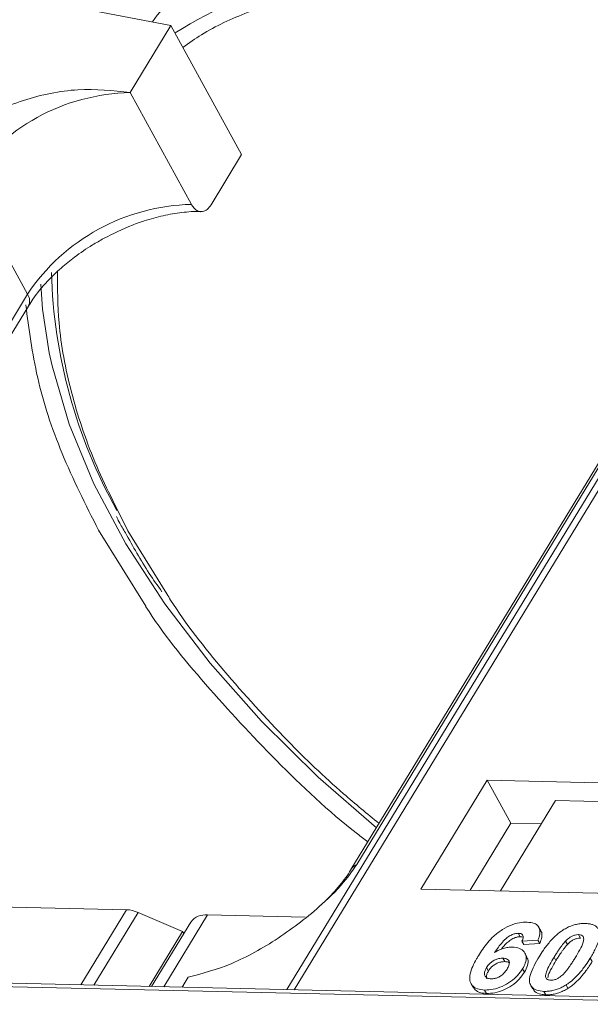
# Model space of a CAD drawing. Header units: millimetres. Extents: x -645 to 830, y -176 to 857.
# Tile 46 of 77: x 361 to 380, y 665 to 698. Entities that reach past the tile are written whole.
import ezdxf

# ---------------------------------------------------------------- set-up
doc = ezdxf.new("R2010")
doc.units = ezdxf.units.MM

msp = doc.modelspace()

# ---------------------------------------------------------------- linework, layer by layer
at = {"color": 7, "linetype": 'Continuous', "lineweight": 15}
for p, q in [((361.236, 698.637), (366.079, 697.71)), ((370.143, 665.918), (389.67, 698.009)), ((364.734, 695.5), (366.079, 697.71)), ((366.079, 697.71), (368.407, 693.455)), ((389.413, 697.99), (369.901, 665.923)), ((366.752, 691.813), (364.734, 695.5)), ((367.398, 691.798), (368.407, 693.455)), ((361.348, 688.856), (359.33, 692.544)), ((385.79, 692.531), (372.009, 669.882)), ((372.202, 670.05), (385.983, 692.699)), ((361.348, 688.856), (347.566, 666.207)), ((347.695, 665.972), (361.378, 688.459)), ((363.692, 681.07), (365.247, 678.562)), ((365.941, 678.969), (364.662, 681.048)), ((376.501, 672.825), (374.317, 669.235)), ((386.845, 672.588), (376.501, 672.825)), ((376.501, 672.825), (377.277, 671.407)), ((378.75, 672.158), (376.935, 669.175)), ((378.75, 672.158), (384.245, 672.032)), ((377.277, 671.407), (375.933, 669.198)), ((378.279, 671.384), (377.277, 671.407)), ((374.317, 669.235), (384.66, 668.997)), ((358.331, 668.7), (364.616, 668.556)), ((364.616, 668.556), (363.109, 666.079)), ((364.993, 668.468), (363.534, 666.069)), ((364.993, 668.468), (366.461, 667.842)), ((366.732, 668.149), (365.44, 666.026)), ((365.842, 666.016), (367.282, 668.383)), ((370.5, 668.309), (367.282, 668.383)), ((365.357, 666.028), (366.461, 667.842)), ((366.501, 667.769), (366.461, 667.842)), ((378.265, 667.859), (378.203, 667.972)), ((377.524, 667.779), (377.587, 667.666)), ((378.171, 667.553), (377.645, 667.518)), ((377.645, 667.518), (377.708, 667.405)), ((378.171, 667.553), (378.233, 667.44)), ((379.145, 667.41), (379.083, 667.524)), ((379.508, 667.734), (379.57, 667.62)), ((377.708, 667.405), (378.233, 667.44)), ((377.016, 666.958), (377.078, 666.845)), ((377.806, 667.007), (377.744, 667.12)), ((378.703, 666.99), (378.765, 666.877)), ((379.896, 666.963), (379.958, 666.849)), ((376.477, 666.648), (376.539, 666.535)), ((377.665, 666.611), (377.727, 666.498)), ((386.19, 665.55), (355.425, 666.256)), ((366.451, 666.003), (366.65, 666.33)), ((355.261, 666.143), (386.026, 665.437)), ((375.969, 666.116), (376.031, 666.003)), ((376.413, 665.909), (376.475, 665.796)), ((377.937, 666.056), (377.999, 665.943)), ((379.096, 666.075), (379.158, 665.962)), ((378.37, 665.864), (378.432, 665.751))]:
    msp.add_line(p, q, dxfattribs=at)
at = {"color": 7, "linetype": 'Continuous', "lineweight": 15, "flags": 128}
for points in [[(377.446, 702.603), (375.239, 702.551), (373.171, 702.291), (371.263, 701.826), (369.536, 701.162), (368.011, 700.305), (366.702, 699.265), (365.626, 698.054), (365.464, 697.828)], [(362.066, 686.92), (361.847, 688.353), (361.79, 689.183)], [(372.847, 671.259), (370.933, 672.925), (369.059, 674.773), (367.366, 676.686), (365.871, 678.642), (364.591, 680.621), (363.539, 682.603), (362.725, 684.566), (362.159, 686.49), (362.066, 686.92)]]:
    msp.add_lwpolyline(points, dxfattribs=at)
at = {"color": 7, "linetype": 'Continuous', "lineweight": 15}
for centre, radius, start, end in [((374.473, 684.387), 15.467, 88.173, 122.2769), ((364.885, 688.807), 6.695, 91.2925, 146.0732), ((366.903, 685.119), 6.695, 91.2925, 146.0732), ((379.079, 690.007), 16.945, 181.473, 209.2705), ((361.04, 688.633), 0.38, 332.7392, 35.9387), ((372.38, 669.65), 0.437, 114.0436, 148.1804), ((364.571, 667.518), 1.039, 66.0507, 87.522), ((367.21, 667.79), 0.598, 83.0653, 142.99)]:
    msp.add_arc(centre, radius, start, end, dxfattribs=at)
for points, knots in [([(366.473, 696.99), (366.673, 697.133), (367.311, 697.587), (368.741, 698.238), (370.772, 698.873), (373.169, 699.259), (374.9, 699.274), (375.753, 699.281)], [0, 0, 0, 0, 0.088375, 0.281114, 0.527622, 0.767417, 1, 1, 1, 1]), ([(364.734, 695.5), (364.167, 695.562), (363.032, 695.685), (361.19, 695.303), (359.719, 694.629), (358.763, 693.921), (358.449, 693.492), (358.333, 693.333)], [0, 0, 0, 0, 0.249096, 0.498243, 0.745205, 0.90541, 1, 1, 1, 1]), ([(363.857, 690.687), (364.172, 690.845), (364.615, 691.067), (365.279, 691.3), (365.832, 691.453), (366.446, 691.551), (366.866, 691.589), (367.054, 691.572), (367.067, 691.571)], [0, 0, 0, 0, 0.288391, 0.40474, 0.594322, 0.785544, 0.984773, 1, 1, 1, 1]), ([(367.398, 691.798), (367.357, 691.742), (367.275, 691.63), (367.121, 691.563), (366.966, 691.582), (366.838, 691.675), (366.776, 691.774), (366.752, 691.813)], [0, 0, 0, 0, 0.2146939, 0.4293877, 0.6440816, 0.8587754, 1, 1, 1, 1]), ([(361.392, 688.461), (361.436, 688.538), (361.589, 688.807), (361.956, 689.238), (362.43, 689.7), (362.929, 690.104), (363.403, 690.43), (363.736, 690.618), (363.857, 690.687)], [0, 0, 0, 0, 0.097286, 0.340622, 0.525469, 0.686972, 0.885597, 1, 1, 1, 1]), ([(364.662, 681.048), (364.276, 681.809), (363.491, 683.353), (362.741, 685.656), (362.339, 687.763), (362.34, 689.04), (362.341, 689.599)], [0, 0, 0, 0, 0.255322, 0.518562, 0.789217, 1, 1, 1, 1]), ([(361.295, 688.5), (361.397, 687.706), (361.601, 686.118), (362.413, 683.612), (363.267, 681.914), (363.692, 681.07)], [0, 0, 0, 0, 0.3344532, 0.6690302, 1, 1, 1, 1]), ([(364.282, 681.523), (364.309, 681.466), (364.393, 681.286), (364.504, 681.106), (364.58, 680.983)], [0, 0, 0, 0, 0.317467, 1, 1, 1, 1]), ([(364.58, 680.983), (364.827, 680.536), (365.185, 679.884), (365.639, 679.238), (365.781, 679.035)], [0, 0, 0, 0, 0.685846, 1, 1, 1, 1]), ([(372.934, 671.402), (372.54, 671.725), (371.478, 672.597), (369.732, 674.276), (367.812, 676.41), (366.503, 678.05), (365.983, 678.902), (365.941, 678.969)], [0, 0, 0, 0, 0.139905, 0.376826, 0.679842, 0.974606, 1, 1, 1, 1]), ([(365.247, 678.562), (365.249, 678.557), (365.787, 677.689), (367.201, 675.961), (369.522, 673.454), (371.358, 671.713), (372.45, 670.883), (372.565, 670.795)], [0, 0, 0, 0, 0.0017077, 0.3169131, 0.6379044, 0.9618689, 1, 1, 1, 1]), ([(366.65, 666.33), (367.116, 666.453), (368.049, 666.7), (369.622, 667.573), (370.915, 668.571), (371.784, 669.44), (372.088, 669.884), (372.202, 670.05)], [0, 0, 0, 0, 0.249096, 0.498243, 0.745205, 0.90541, 1, 1, 1, 1]), ([(372.007, 669.881), (372.004, 669.875), (371.919, 669.71), (371.636, 669.348), (371.275, 668.935), (371.011, 668.705), (370.941, 668.644)], [0, 0, 0, 0, 0.014876, 0.423831, 0.846052, 1, 1, 1, 1]), ([(376.207, 667.033), (376.254, 667.106), (376.394, 667.328), (376.64, 667.634), (376.991, 667.91), (377.316, 668.072), (377.602, 668.143), (377.756, 668.145), (377.812, 668.146)], [0, 0, 0, 0, 0.142337, 0.429127, 0.589943, 0.751205, 0.909895, 1, 1, 1, 1]), ([(377.812, 668.146), (377.897, 668.138), (378.049, 668.124), (378.189, 668.018), (378.252, 667.861), (378.227, 667.696), (378.184, 667.585), (378.171, 667.553)], [0, 0, 0, 0, 0.242691, 0.439002, 0.635006, 0.895059, 1, 1, 1, 1]), ([(378.208, 667.006), (378.254, 667.08), (378.359, 667.247), (378.584, 667.538), (378.816, 667.768), (378.987, 667.879), (379.006, 667.891)], [0, 0, 0, 0, 0.237381, 0.538918, 0.949082, 1, 1, 1, 1]), ([(378.233, 667.44), (378.258, 667.512), (378.307, 667.656), (378.313, 667.806), (378.265, 667.854), (378.262, 667.857)], [0, 0, 0, 0, 0.4817849, 0.9693075, 1, 1, 1, 1]), ([(379.006, 667.891), (379.052, 667.918), (379.144, 667.973), (379.292, 668.035), (379.442, 668.078), (379.564, 668.096), (379.661, 668.102), (379.708, 668.102), (379.732, 668.102)], [0, 0, 0, 0, 0.193776, 0.3936, 0.587864, 0.788908, 0.894169, 1, 1, 1, 1]), ([(379.732, 668.102), (379.774, 668.1), (379.86, 668.095), (379.973, 668.068), (380.07, 668.023), (380.131, 667.966), (380.167, 667.91), (380.179, 667.878), (380.185, 667.862)], [0, 0, 0, 0, 0.192627, 0.388684, 0.582013, 0.783201, 0.891038, 1, 1, 1, 1]), ([(380.185, 667.862), (380.193, 667.831), (380.207, 667.769), (380.197, 667.64), (380.156, 667.475), (380.077, 667.291), (379.989, 667.12), (379.927, 667.015), (379.896, 666.963)], [0, 0, 0, 0, 0.118432, 0.2393289, 0.4494336, 0.6641784, 0.8318201, 1, 1, 1, 1]), ([(377.524, 667.779), (377.488, 667.777), (377.414, 667.773), (377.282, 667.72), (377.132, 667.627), (376.941, 667.428), (376.824, 667.263), (376.744, 667.15)], [0, 0, 0, 0, 0.112049, 0.22438, 0.370115, 0.570276, 1, 1, 1, 1]), ([(376.966, 667.256), (376.966, 667.256), (377.016, 667.326), (377.109, 667.433), (377.269, 667.565), (377.405, 667.635), (377.514, 667.664), (377.566, 667.666), (377.587, 667.666)], [0, 0, 0, 0, 0.000071, 0.368569, 0.571075, 0.774891, 0.911654, 1, 1, 1, 1]), ([(377.645, 667.518), (377.663, 667.561), (377.692, 667.629), (377.682, 667.71), (377.641, 667.756), (377.582, 667.776), (377.54, 667.778), (377.524, 667.779)], [0, 0, 0, 0, 0.33384, 0.5245467, 0.7163724, 0.8918244, 1, 1, 1, 1]), ([(377.587, 667.666), (377.622, 667.665), (377.661, 667.663), (377.683, 667.646), (377.685, 667.644)], [0, 0, 0, 0, 0.900108, 1, 1, 1, 1]), ([(378.703, 666.99), (378.725, 667.027), (378.771, 667.101), (378.835, 667.201), (378.896, 667.29), (378.953, 667.368), (379.013, 667.447), (379.06, 667.498), (379.083, 667.524)], [0, 0, 0, 0, 0.20527, 0.410616, 0.557148, 0.703844, 0.851475, 1, 1, 1, 1]), ([(379.083, 667.524), (379.122, 667.562), (379.184, 667.623), (379.296, 667.691), (379.399, 667.726), (379.468, 667.733), (379.504, 667.734), (379.508, 667.734)], [0, 0, 0, 0, 0.3348035, 0.5425606, 0.750382, 0.9707212, 1, 1, 1, 1]), ([(379.145, 667.41), (379.184, 667.448), (379.246, 667.51), (379.358, 667.577), (379.461, 667.612), (379.53, 667.62), (379.566, 667.62), (379.57, 667.62)], [0, 0, 0, 0, 0.3348035, 0.5425606, 0.750382, 0.9707212, 1, 1, 1, 1]), ([(379.508, 667.734), (379.543, 667.73), (379.605, 667.723), (379.663, 667.68), (379.687, 667.6), (379.661, 667.449), (379.551, 667.23), (379.45, 667.06), (379.399, 666.974)], [0, 0, 0, 0, 0.1056461, 0.1862213, 0.267042, 0.4315406, 0.7127076, 1, 1, 1, 1]), ([(376.744, 667.15), (376.791, 667.176), (376.885, 667.229), (377.009, 667.277), (377.108, 667.303), (377.182, 667.317), (377.254, 667.324), (377.301, 667.324), (377.324, 667.324)], [0, 0, 0, 0, 0.243654, 0.49576, 0.617892, 0.741503, 0.870025, 1, 1, 1, 1]), ([(377.324, 667.324), (377.408, 667.316), (377.576, 667.298), (377.728, 667.173), (377.799, 667.003), (377.771, 666.806), (377.698, 666.671), (377.665, 666.611)], [0, 0, 0, 0, 0.210216, 0.421975, 0.620016, 0.831037, 1, 1, 1, 1]), ([(378.765, 666.877), (378.787, 666.914), (378.833, 666.987), (378.897, 667.087), (378.958, 667.176), (379.015, 667.255), (379.075, 667.333), (379.122, 667.385), (379.145, 667.41)], [0, 0, 0, 0, 0.20527, 0.410616, 0.557148, 0.703844, 0.851475, 1, 1, 1, 1]), ([(376.413, 665.909), (376.329, 665.917), (376.161, 665.933), (375.996, 666.049), (375.91, 666.222), (375.935, 666.522), (376.071, 666.804), (376.188, 667.001), (376.207, 667.033)], [0, 0, 0, 0, 0.148269, 0.297647, 0.442421, 0.607851, 0.935658, 1, 1, 1, 1]), ([(376.477, 666.648), (376.508, 666.694), (376.559, 666.769), (376.675, 666.861), (376.791, 666.919), (376.91, 666.955), (376.982, 666.957), (377.016, 666.958)], [0, 0, 0, 0, 0.276721, 0.45687, 0.637007, 0.824068, 1, 1, 1, 1]), ([(376.539, 666.535), (376.57, 666.58), (376.621, 666.655), (376.737, 666.748), (376.853, 666.806), (376.972, 666.842), (377.044, 666.844), (377.078, 666.845)], [0, 0, 0, 0, 0.276721, 0.45687, 0.637007, 0.824068, 1, 1, 1, 1]), ([(377.016, 666.958), (377.058, 666.954), (377.136, 666.947), (377.208, 666.892), (377.239, 666.816), (377.217, 666.713), (377.176, 666.639), (377.154, 666.601)], [0, 0, 0, 0, 0.213757, 0.394944, 0.576585, 0.777311, 1, 1, 1, 1]), ([(377.078, 666.845), (377.122, 666.842), (377.183, 666.839), (377.218, 666.809), (377.228, 666.801)], [0, 0, 0, 0, 0.715718, 1, 1, 1, 1]), ([(377.727, 666.498), (377.766, 666.572), (377.844, 666.721), (377.862, 666.899), (377.812, 666.976), (377.796, 667.001)], [0, 0, 0, 0, 0.401791, 0.807526, 1, 1, 1, 1]), ([(378.37, 665.864), (378.286, 665.872), (378.117, 665.887), (377.955, 666.002), (377.874, 666.179), (377.929, 666.52), (378.094, 666.808), (378.208, 667.006)], [0, 0, 0, 0, 0.147528, 0.296569, 0.43214, 0.608737, 1, 1, 1, 1]), ([(378.594, 666.232), (378.553, 666.238), (378.486, 666.247), (378.432, 666.296), (378.416, 666.381), (378.447, 666.533), (378.559, 666.748), (378.655, 666.909), (378.703, 666.99)], [0, 0, 0, 0, 0.125351, 0.202197, 0.279182, 0.459742, 0.727968, 1, 1, 1, 1]), ([(378.497, 666.308), (378.5, 666.337), (378.513, 666.44), (378.624, 666.636), (378.718, 666.796), (378.765, 666.877)], [0, 0, 0, 0, 0.159501, 0.57679, 1, 1, 1, 1]), ([(379.399, 666.974), (379.376, 666.937), (379.331, 666.864), (379.266, 666.764), (379.205, 666.675), (379.149, 666.597), (379.089, 666.519), (379.042, 666.468), (379.019, 666.443)], [0, 0, 0, 0, 0.205942, 0.411959, 0.558149, 0.704502, 0.851801, 1, 1, 1, 1]), ([(379.896, 666.963), (379.85, 666.889), (379.744, 666.722), (379.524, 666.435), (379.293, 666.204), (379.121, 666.091), (379.096, 666.075)], [0, 0, 0, 0, 0.236629, 0.537361, 0.932986, 1, 1, 1, 1]), ([(379.158, 665.962), (379.202, 665.991), (379.29, 666.05), (379.438, 666.177), (379.596, 666.34), (379.741, 666.523), (379.861, 666.694), (379.926, 666.797), (379.958, 666.849)], [0, 0, 0, 0, 0.11827, 0.23888, 0.450732, 0.667209, 0.83334, 1, 1, 1, 1]), ([(376.627, 666.278), (376.586, 666.283), (376.502, 666.293), (376.428, 666.36), (376.399, 666.448), (376.423, 666.55), (376.46, 666.616), (376.477, 666.648)], [0, 0, 0, 0, 0.2079047, 0.4199807, 0.6306256, 0.821735, 1, 1, 1, 1]), ([(377.665, 666.611), (377.615, 666.537), (377.514, 666.388), (377.279, 666.18), (376.994, 666.019), (376.688, 665.919), (376.505, 665.912), (376.413, 665.909)], [0, 0, 0, 0, 0.197831, 0.3973, 0.59891, 0.798741, 1, 1, 1, 1]), ([(376.49, 666.274), (376.481, 666.296), (376.461, 666.343), (376.486, 666.437), (376.522, 666.503), (376.539, 666.535)], [0, 0, 0, 0, 0.296139, 0.660307, 1, 1, 1, 1]), ([(377.154, 666.601), (377.123, 666.553), (377.073, 666.477), (376.965, 666.38), (376.857, 666.321), (376.739, 666.282), (376.667, 666.279), (376.627, 666.278)], [0, 0, 0, 0, 0.288697, 0.463553, 0.639942, 0.801808, 1, 1, 1, 1]), ([(376.475, 665.796), (376.566, 665.799), (376.747, 665.805), (377.044, 665.901), (377.324, 666.056), (377.566, 666.262), (377.673, 666.418), (377.727, 666.498)], [0, 0, 0, 0, 0.198208, 0.398397, 0.584963, 0.787074, 1, 1, 1, 1]), ([(379.019, 666.443), (378.981, 666.405), (378.919, 666.344), (378.807, 666.276), (378.706, 666.241), (378.636, 666.233), (378.6, 666.233), (378.594, 666.232)], [0, 0, 0, 0, 0.333678, 0.540413, 0.747264, 0.961209, 1, 1, 1, 1]), ([(376.04, 666.008), (376.066, 665.966), (376.126, 665.867), (376.298, 665.806), (376.432, 665.798), (376.475, 665.796)], [0, 0, 0, 0, 0.338595, 0.784132, 1, 1, 1, 1]), ([(378.011, 665.95), (378.029, 665.916), (378.077, 665.827), (378.238, 665.765), (378.377, 665.755), (378.432, 665.751)], [0, 0, 0, 0, 0.275409, 0.710365, 1, 1, 1, 1]), ([(379.096, 666.075), (379.051, 666.048), (378.958, 665.993), (378.81, 665.932), (378.66, 665.889), (378.538, 665.87), (378.442, 665.864), (378.394, 665.864), (378.37, 665.864)], [0, 0, 0, 0, 0.193769, 0.393564, 0.587886, 0.789131, 0.894283, 1, 1, 1, 1]), ([(378.432, 665.751), (378.476, 665.751), (378.565, 665.752), (378.707, 665.772), (378.857, 665.813), (378.983, 665.864), (379.084, 665.916), (379.133, 665.946), (379.158, 665.962)], [0, 0, 0, 0, 0.193594, 0.390501, 0.584817, 0.78683, 0.892868, 1, 1, 1, 1])]:
    msp.add_open_spline(points, degree=3, knots=knots, dxfattribs=at)

doc.saveas('drawing.dxf')
